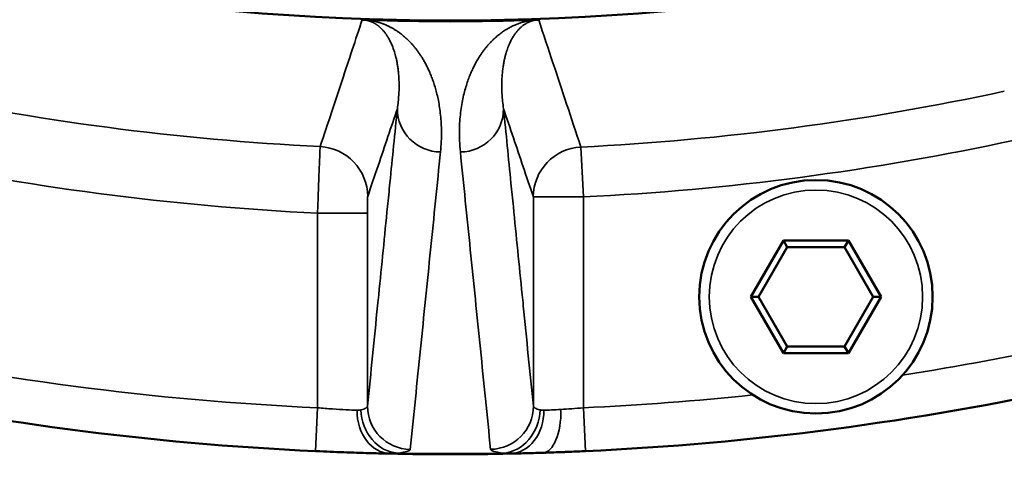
# Model space of a CAD drawing. Header units: millimetres. Extents: x 40 to 2195, y 40 to 1687.
# Tile 103 of 185: x 911 to 941, y 1323 to 1337. Entities that reach past the tile are written whole.
import ezdxf

# ---------------------------------------------------------------- set-up
doc = ezdxf.new("R2010")
doc.units = ezdxf.units.MM
doc.header["$LTSCALE"] = 8
for name, color, linetype, lineweight in [('Dimension (ISO)', 7, 'Continuous', 25), ('Visible (ISO)', 7, 'Continuous', 50), ('Visible Narrow (ISO)', 7, 'Continuous', 35)]:
    doc.layers.add(name, color=color, linetype=linetype, lineweight=lineweight)
doc.styles.add('Note Text (ANSI)', font='tahoma.ttf')
doc.dimstyles.new('Default (ISO)', dxfattribs={"dimscale": 8, "dimtxt": 1, "dimasz": 2.5, "dimexe": 3.175, "dimexo": 0, "dimgap": 0.762, "dimtad": 1, "dimrnd": 1e-08, "dimzin": 0, "dimdsep": 46, "dimtxsty": 'Note Text (ANSI)', "dimcen": 0.09, "dimdle": 10, "dimclrd": 1, "dimclre": 1, "dimclrt": 1, "dimazin": 0, "dimtfac": 3.5052, "dimtmove": 0, "dimatfit": 3, "dimfxl": 1, "dimtolj": 1, "dimtzin": 0, "dimlwd": -1, "dimlwe": -1, "dimarcsym": 0})

# ---------------------------------------------------------------- blocks, each defined once
blk = doc.blocks.new('*D21')
at = {"layer": 'Defpoints', "color": 0, "transparency": 16777216}
for p in [(917.958, 1414.332), (929.955, 1409.323)]:
    blk.add_point(p, dxfattribs=at)
at = {"layer": 'Dimension (ISO)', "color": 1, "transparency": 16777216}
for p, q in [((899.502, 1422.037), (881.046, 1429.743)), ((917.958, 1414.332), (929.955, 1409.323)), ((948.411, 1401.618), (1182.319, 1303.959))]:
    blk.add_line(p, q, dxfattribs=at)
for points in [[(900.786, 1425.113), (898.218, 1418.961), (917.958, 1414.332)], [(949.695, 1404.694), (947.126, 1398.542), (929.955, 1409.323)]]:
    blk.add_solid(points, dxfattribs=at)
at = {"layer": 'Dimension (ISO)', "color": 1, "transparency": 16777216, "insert": (1075.448, 1366.526), "char_height": 8, "attachment_point": 1, "rotation": 337.3392, "style": 'Note Text (ANSI)'}
blk.add_mtext('\\A1;∅13.00 mm [∅0.512 in]', dxfattribs=at)

msp = doc.modelspace()

# ---------------------------------------------------------------- linework, layer by layer
at = {"layer": 'Visible (ISO)'}
for p, q in [((932.97, 1328.546), (933.945, 1330.236)), ((933.945, 1330.236), (935.896, 1330.236)), ((934.061, 1330.036), (933.945, 1330.236)), ((935.781, 1330.036), (935.896, 1330.236)), ((935.896, 1330.236), (936.872, 1328.546)), ((933.201, 1328.546), (934.061, 1330.036)), ((934.061, 1330.036), (935.781, 1330.036)), ((935.781, 1330.036), (936.641, 1328.546)), ((933.945, 1326.856), (932.97, 1328.546)), ((933.201, 1328.546), (932.97, 1328.546)), ((934.061, 1327.056), (933.201, 1328.546)), ((936.641, 1328.546), (935.781, 1327.056)), ((936.872, 1328.546), (935.896, 1326.856)), ((936.641, 1328.546), (936.872, 1328.546)), ((934.061, 1327.056), (933.945, 1326.856)), ((935.781, 1327.056), (934.061, 1327.056)), ((935.781, 1327.056), (935.896, 1326.856)), ((935.896, 1326.856), (933.945, 1326.856))]:
    msp.add_line(p, q, dxfattribs=at)
msp.add_circle((934.921, 1328.546), 3.5, dxfattribs=at)
for radius, start, end in [(75, 193.4934, 346.5066), (75.026, 268.0663, 271.9337), (88, 257.63572, 267.36428), (88, 272.63572, 282.36428), (88, 268.82664, 271.17336)]:
    msp.add_arc((923.956, 1411.827), radius, start, end, dxfattribs=at)
msp.add_ellipse((926.683, 1325.17), major_axis=(0.041, -1.299), ratio=0.450164, start_param=6.283102, end_param=6.283209, dxfattribs=at)
for points, knots in [([(921.31, 1336.847), (921.319, 1336.847), (921.33, 1336.847), (921.343, 1336.846), (921.346, 1336.846), (921.349, 1336.846), (921.353, 1336.846), (921.362, 1336.846), (921.372, 1336.846), (921.382, 1336.845), (921.396, 1336.845), (921.41, 1336.844), (921.425, 1336.844)], [0, 0, 0, 0, 0.333333, 0.333333, 0.333333, 0.421036, 0.421036, 0.421036, 0.666667, 0.666667, 0.666667, 1, 1, 1, 1]), ([(926.488, 1336.844), (926.511, 1336.845), (926.532, 1336.845), (926.551, 1336.846), (926.557, 1336.846), (926.564, 1336.846), (926.57, 1336.846), (926.582, 1336.846), (926.593, 1336.847), (926.603, 1336.847)], [0, 0, 0, 0, 0.5, 0.5, 0.5, 0.6679356, 0.6679356, 0.6679356, 1, 1, 1, 1]), ([(920.751, 1323.886), (920.755, 1323.886), (921.024, 1323.876), (921.284, 1323.868), (921.513, 1323.861)], [0.3284375, 0.3284375, 0.3284375, 0.3284375, 0.3333333, 0.6563807, 0.6563807, 0.6563807, 0.6563807]), ([(925.758, 1323.846), (925.889, 1323.848), (926.036, 1323.852), (926.197, 1323.856), (926.358, 1323.86), (926.533, 1323.865), (926.723, 1323.871)], [0, 0, 0, 0, 0.5, 0.5, 0.5, 1, 1, 1, 1]), ([(927.062, 1323.882), (927.154, 1323.885), (927.248, 1323.889), (927.342, 1323.893), (927.386, 1323.894), (927.431, 1323.896), (927.475, 1323.898)], [0.2777419, 0.2777419, 0.2777419, 0.2777419, 0.5, 0.5, 0.5, 0.6031056, 0.6031056, 0.6031056, 0.6031056])]:
    msp.add_open_spline(points, degree=3, knots=knots, dxfattribs=at)
for points in [[(919.91, 1323.92), (919.92, 1323.92), (919.93, 1323.92), (919.94, 1323.919)], [(920.751, 1323.886), (920.489, 1323.895), (920.213, 1323.906), (919.94, 1323.919)], [(922.051, 1323.848), (921.893, 1323.851), (921.711, 1323.856), (921.513, 1323.861)], [(922.052, 1323.848), (922.087, 1323.847), (922.121, 1323.846), (922.154, 1323.846)], [(927.062, 1323.882), (926.947, 1323.878), (926.835, 1323.874), (926.726, 1323.871)], [(927.963, 1323.919), (927.8, 1323.911), (927.636, 1323.904), (927.475, 1323.898)], [(927.963, 1323.919), (927.976, 1323.919), (927.99, 1323.92), (928.003, 1323.92)]]:
    msp.add_open_spline(points, degree=3, dxfattribs=at)
at = {"layer": 'Visible Narrow (ISO)'}
for p, q in [((927.943, 1331.537), (927.869, 1333.035)), ((920.758, 1332.827), (920.759, 1332.827)), ((927.943, 1331.537), (926.443, 1331.537)), ((926.443, 1325.269), (926.443, 1331.537)), ((927.943, 1325.219), (927.943, 1331.537)), ((919.969, 1331.049), (919.969, 1325.219)), ((919.969, 1331.049), (921.469, 1331.049)), ((921.469, 1331.049), (921.469, 1325.269)), ((919.969, 1325.219), (919.91, 1323.92)), ((928.003, 1323.92), (927.943, 1325.219))]:
    msp.add_line(p, q, dxfattribs=at)
msp.add_circle((934.921, 1328.546), 3.2, dxfattribs=at)
for radius, start, end in [(78.877, 257.84022, 267.15978), (78.89, 272.8428, 282.1572), (80.389, 272.8428, 282.1572), (80.876, 257.82566, 267.17434), (86.7, 257.63572, 267.36428), (86.7, 278.99529, 282.36428), (86.7, 272.63572, 276.00471), (87.981, 268.96887, 271.03113)]:
    msp.add_arc((923.956, 1411.827), radius, start, end, dxfattribs=at)
for centre, major_axis, ratio, start_param, end_param in [((923.664, 1334.183), (-1.294, 0.13), 0.996196, 0.100308, 1.666589), ((924.249, 1334.183), (1.294, 0.13), 0.996196, 4.616597, 6.182878), ((919.974, 1331.55), (1.421, -0.481), 0.99963, 0.326482, 1.847479), ((927.943, 1331.537), (-1.421, -0.481), 0.99963, 4.435754, 5.956725), ((922.769, 1325.269), (-1.294, 0.13), 0.996203, 0.100398, 1.656776), ((925.144, 1325.269), (1.293, 0.13), 0.996202, 4.626385, 6.182791), ((922.181, 1325.146), (-0.027, -1.3), 0.789781, 4.728561, 6.283186), ((922.396, 1325.155), (0.172, -1.288), 0.864872, 4.597578, 6.109722), ((925.516, 1325.155), (-0.172, -1.289), 0.864878, 0.173695, 1.685657), ((925.732, 1325.146), (0.027, -1.3), 0.789779, 0.000006, 1.554621), ((926.683, 1325.17), (0.041, -1.299), 0.450164, 0.000024, 1.556627)]:
    msp.add_ellipse(centre, major_axis=major_axis, ratio=ratio, start_param=start_param, end_param=end_param, dxfattribs=at)
for points, knots in [([(921.31, 1336.847), (921.211, 1336.548), (921.111, 1336.246), (921.01, 1335.944), (920.91, 1335.641), (920.81, 1335.339), (920.706, 1335.027), (920.603, 1334.716), (920.497, 1334.396), (920.387, 1334.066), (920.277, 1333.736), (920.164, 1333.397), (920.048, 1333.047)], [0, 0, 0, 0, 0.25, 0.25, 0.25, 0.5, 0.5, 0.5, 0.75, 0.75, 0.75, 1, 1, 1, 1]), ([(923.659, 1332.888), (923.67, 1332.997), (923.685, 1333.206), (923.69, 1333.492), (923.681, 1333.753), (923.661, 1333.994), (923.632, 1334.219), (923.596, 1334.428), (923.553, 1334.62), (923.507, 1334.794), (923.457, 1334.954), (923.405, 1335.1), (923.352, 1335.234), (923.297, 1335.357), (923.242, 1335.471), (923.187, 1335.575), (923.131, 1335.671), (923.076, 1335.76), (923.021, 1335.842), (922.965, 1335.919), (922.91, 1335.992), (922.855, 1336.059), (922.801, 1336.121), (922.747, 1336.179), (922.696, 1336.231), (922.646, 1336.279), (922.598, 1336.322), (922.552, 1336.361), (922.508, 1336.397), (922.466, 1336.43), (922.425, 1336.46), (922.386, 1336.488), (922.348, 1336.514), (922.31, 1336.539), (922.273, 1336.561), (922.237, 1336.583), (922.202, 1336.603), (922.167, 1336.622), (922.133, 1336.639), (922.099, 1336.656), (922.067, 1336.671), (922.035, 1336.685), (922.003, 1336.699), (921.973, 1336.712), (921.943, 1336.723), (921.913, 1336.734), (921.885, 1336.744), (921.856, 1336.754), (921.829, 1336.763), (921.802, 1336.771), (921.775, 1336.779), (921.749, 1336.786), (921.722, 1336.793), (921.696, 1336.799), (921.67, 1336.805), (921.642, 1336.811), (921.614, 1336.817), (921.583, 1336.823), (921.55, 1336.828), (921.514, 1336.834), (921.474, 1336.839), (921.442, 1336.842), (921.425, 1336.844)], [0, 0, 0, 0, 0.0166667, 0.0333333, 0.05, 0.0666667, 0.0833333, 0.1, 0.1166667, 0.1333333, 0.15, 0.1666667, 0.1833333, 0.2, 0.2166667, 0.2333333, 0.25, 0.2666667, 0.2833333, 0.3, 0.3166667, 0.3333333, 0.35, 0.3666667, 0.3833333, 0.4, 0.4166667, 0.4333333, 0.45, 0.4666667, 0.4833333, 0.5, 0.5166667, 0.5333333, 0.55, 0.5666667, 0.5833333, 0.6, 0.6166667, 0.6333333, 0.65, 0.6666667, 0.6833333, 0.7, 0.7166667, 0.7333333, 0.75, 0.7666667, 0.7833333, 0.8, 0.8166667, 0.8333333, 0.85, 0.8666667, 0.8833333, 0.9, 0.9166667, 0.9333333, 0.95, 0.9666667, 0.9833333, 1, 1, 1, 1]), ([(926.488, 1336.844), (926.467, 1336.842), (926.447, 1336.84), (926.428, 1336.837), (926.409, 1336.835), (926.391, 1336.832), (926.373, 1336.83), (926.355, 1336.827), (926.338, 1336.824), (926.321, 1336.821), (926.303, 1336.818), (926.286, 1336.814), (926.269, 1336.811), (926.252, 1336.807), (926.235, 1336.804), (926.218, 1336.799), (926.201, 1336.795), (926.183, 1336.791), (926.166, 1336.786), (926.149, 1336.782), (926.131, 1336.777), (926.114, 1336.772), (926.097, 1336.767), (926.079, 1336.761), (926.062, 1336.756), (926.045, 1336.75), (926.028, 1336.744), (926.011, 1336.738), (925.994, 1336.732), (925.977, 1336.726), (925.96, 1336.719), (925.943, 1336.713), (925.926, 1336.706), (925.909, 1336.699), (925.892, 1336.691), (925.875, 1336.684), (925.857, 1336.676), (925.84, 1336.668), (925.823, 1336.66), (925.805, 1336.652), (925.788, 1336.643), (925.77, 1336.634), (925.752, 1336.624), (925.734, 1336.615), (925.715, 1336.605), (925.696, 1336.594), (925.678, 1336.584), (925.658, 1336.573), (925.639, 1336.561), (925.62, 1336.549), (925.6, 1336.537), (925.581, 1336.524), (925.561, 1336.511), (925.541, 1336.498), (925.522, 1336.485), (925.503, 1336.471), (925.484, 1336.457), (925.465, 1336.443), (925.446, 1336.429), (925.427, 1336.415), (925.409, 1336.4), (925.39, 1336.386), (925.372, 1336.37), (925.353, 1336.355), (925.335, 1336.339), (925.316, 1336.323), (925.298, 1336.306), (925.279, 1336.29), (925.26, 1336.272), (925.242, 1336.254), (925.223, 1336.236), (925.204, 1336.217), (925.184, 1336.197), (925.165, 1336.178), (925.146, 1336.157), (925.126, 1336.135), (925.106, 1336.114), (925.086, 1336.091), (925.066, 1336.068), (925.046, 1336.044), (925.025, 1336.019), (925.005, 1335.993), (924.984, 1335.967), (924.963, 1335.94), (924.943, 1335.912), (924.922, 1335.884), (924.901, 1335.854), (924.879, 1335.823), (924.858, 1335.792), (924.837, 1335.76), (924.816, 1335.726), (924.795, 1335.693), (924.774, 1335.658), (924.753, 1335.621), (924.732, 1335.585), (924.711, 1335.547), (924.69, 1335.507), (924.67, 1335.468), (924.649, 1335.427), (924.629, 1335.383), (924.608, 1335.34), (924.588, 1335.295), (924.568, 1335.247), (924.547, 1335.2), (924.527, 1335.149), (924.507, 1335.096), (924.487, 1335.043), (924.468, 1334.987), (924.448, 1334.928), (924.429, 1334.869), (924.41, 1334.806), (924.392, 1334.74), (924.374, 1334.674), (924.357, 1334.604), (924.341, 1334.532), (924.324, 1334.459), (924.31, 1334.384), (924.296, 1334.306), (924.283, 1334.228), (924.271, 1334.148), (924.262, 1334.065), (924.252, 1333.982), (924.243, 1333.896), (924.237, 1333.806), (924.231, 1333.717), (924.227, 1333.623), (924.226, 1333.526), (924.225, 1333.429), (924.226, 1333.328), (924.23, 1333.222), (924.235, 1333.115), (924.242, 1333.004), (924.254, 1332.888)], [0, 0, 0, 0, 0.022727, 0.022727, 0.022727, 0.045455, 0.045455, 0.045455, 0.068182, 0.068182, 0.068182, 0.090909, 0.090909, 0.090909, 0.113636, 0.113636, 0.113636, 0.136364, 0.136364, 0.136364, 0.159091, 0.159091, 0.159091, 0.181818, 0.181818, 0.181818, 0.204545, 0.204545, 0.204545, 0.227273, 0.227273, 0.227273, 0.25, 0.25, 0.25, 0.272727, 0.272727, 0.272727, 0.295455, 0.295455, 0.295455, 0.318182, 0.318182, 0.318182, 0.340909, 0.340909, 0.340909, 0.363636, 0.363636, 0.363636, 0.386364, 0.386364, 0.386364, 0.409091, 0.409091, 0.409091, 0.431818, 0.431818, 0.431818, 0.454545, 0.454545, 0.454545, 0.477273, 0.477273, 0.477273, 0.5, 0.5, 0.5, 0.522727, 0.522727, 0.522727, 0.545455, 0.545455, 0.545455, 0.568182, 0.568182, 0.568182, 0.590909, 0.590909, 0.590909, 0.613636, 0.613636, 0.613636, 0.636364, 0.636364, 0.636364, 0.659091, 0.659091, 0.659091, 0.681818, 0.681818, 0.681818, 0.704545, 0.704545, 0.704545, 0.727273, 0.727273, 0.727273, 0.75, 0.75, 0.75, 0.772727, 0.772727, 0.772727, 0.795455, 0.795455, 0.795455, 0.818182, 0.818182, 0.818182, 0.840909, 0.840909, 0.840909, 0.863636, 0.863636, 0.863636, 0.886364, 0.886364, 0.886364, 0.909091, 0.909091, 0.909091, 0.931818, 0.931818, 0.931818, 0.954545, 0.954545, 0.954545, 0.977273, 0.977273, 0.977273, 1, 1, 1, 1]), ([(927.869, 1333.035), (927.723, 1333.472), (927.58, 1333.905), (927.441, 1334.321), (927.303, 1334.737), (927.17, 1335.136), (927.032, 1335.553), (926.894, 1335.971), (926.749, 1336.405), (926.603, 1336.847)], [0, 0, 0, 0, 0.333333, 0.333333, 0.333333, 0.666667, 0.666667, 0.666667, 1, 1, 1, 1]), ([(921.469, 1325.269), (921.571, 1326.278), (921.671, 1327.281), (921.771, 1328.278), (921.782, 1328.388), (921.793, 1328.498), (921.805, 1328.608), (921.893, 1329.494), (921.982, 1330.374), (922.069, 1331.249), (922.093, 1331.486), (922.117, 1331.722), (922.141, 1331.959), (922.215, 1332.704), (922.29, 1333.445), (922.364, 1334.183)], [0, 0, 0, 0, 0.333333, 0.333333, 0.333333, 0.370179, 0.370179, 0.370179, 0.666667, 0.666667, 0.666667, 0.746884, 0.746884, 0.746884, 1, 1, 1, 1]), ([(922.364, 1334.183), (922.272, 1333.91), (922.177, 1333.631), (922.081, 1333.346), (921.985, 1333.061), (921.887, 1332.771), (921.786, 1332.472), (921.684, 1332.173), (921.58, 1331.865), (921.474, 1331.55)], [0, 0, 0, 0, 0.333333, 0.333333, 0.333333, 0.666667, 0.666667, 0.666667, 1, 1, 1, 1]), ([(926.443, 1331.537), (926.339, 1331.845), (926.237, 1332.148), (926.137, 1332.443), (926.038, 1332.737), (925.941, 1333.023), (925.843, 1333.312), (925.746, 1333.601), (925.647, 1333.892), (925.549, 1334.183)], [0, 0, 0, 0, 0.333333, 0.333333, 0.333333, 0.666667, 0.666667, 0.666667, 1, 1, 1, 1]), ([(925.549, 1334.183), (925.624, 1333.442), (925.698, 1332.697), (925.773, 1331.949), (925.797, 1331.716), (925.82, 1331.483), (925.843, 1331.249), (925.931, 1330.373), (926.02, 1329.491), (926.109, 1328.605), (926.12, 1328.496), (926.131, 1328.387), (926.141, 1328.279), (926.241, 1327.282), (926.342, 1326.279), (926.443, 1325.269)], [0, 0, 0, 0, 0.254188, 0.254188, 0.254188, 0.333333, 0.333333, 0.333333, 0.63029, 0.63029, 0.63029, 0.666667, 0.666667, 0.666667, 1, 1, 1, 1]), ([(920.048, 1333.047), (920.047, 1333.042), (920.044, 1332.967), (920.032, 1332.673), (920.014, 1332.226), (919.993, 1331.667), (919.977, 1331.255), (919.969, 1331.049)], [0, 0, 0, 0, 0.2, 0.4, 0.6, 0.8, 1, 1, 1, 1]), ([(922.752, 1323.974), (922.854, 1324.983), (922.956, 1325.986), (923.058, 1326.983), (923.159, 1327.98), (923.26, 1328.97), (923.36, 1329.954), (923.46, 1330.938), (923.56, 1331.916), (923.659, 1332.888)], [0, 0, 0, 0, 0.333333, 0.333333, 0.333333, 0.666667, 0.666667, 0.666667, 1, 1, 1, 1]), ([(924.254, 1332.888), (924.353, 1331.916), (924.453, 1330.938), (924.553, 1329.954), (924.653, 1328.97), (924.754, 1327.98), (924.855, 1326.983), (924.957, 1325.987), (925.059, 1324.984), (925.161, 1323.974)], [0, 0, 0, 0, 0.3333333, 0.3333333, 0.3333333, 0.6666667, 0.6666667, 0.6666667, 1, 1, 1, 1]), ([(921.474, 1331.55), (921.474, 1331.549), (921.473, 1331.548), (921.473, 1331.546), (921.473, 1331.542), (921.473, 1331.534), (921.472, 1331.522), (921.472, 1331.515), (921.472, 1331.507), (921.472, 1331.497), (921.472, 1331.484), (921.471, 1331.468), (921.471, 1331.45), (921.471, 1331.434), (921.471, 1331.416), (921.471, 1331.397), (921.47, 1331.379), (921.47, 1331.36), (921.47, 1331.339), (921.47, 1331.314), (921.47, 1331.286), (921.47, 1331.257), (921.47, 1331.239), (921.47, 1331.22), (921.47, 1331.201), (921.47, 1331.167), (921.469, 1331.131), (921.469, 1331.094), (921.469, 1331.079), (921.469, 1331.065), (921.469, 1331.049)], [0.0000001, 0.0000001, 0.0000001, 0.0000001, 0.0628531, 0.0628531, 0.0628531, 0.2, 0.2, 0.2, 0.2839063, 0.2839063, 0.2839063, 0.4, 0.4, 0.4, 0.5030358, 0.5030358, 0.5030358, 0.6, 0.6, 0.6, 0.7220726, 0.7220726, 0.7220726, 0.8, 0.8, 0.8, 0.9431021, 0.9431021, 0.9431021, 1, 1, 1, 1]), ([(919.969, 1325.219), (920.122, 1325.206), (920.427, 1325.183), (920.84, 1325.159), (921.062, 1325.149), (921.154, 1325.146)], [0, 0, 0, 0, 0.3333333, 0.6666667, 0.9999978, 0.9999978, 0.9999978, 0.9999978]), ([(921.27, 1325.155), (921.334, 1325.171), (921.433, 1325.207), (921.468, 1325.248), (921.469, 1325.269)], [0.0000067, 0.0000067, 0.0000067, 0.0000067, 0.5, 1, 1, 1, 1]), ([(926.443, 1325.269), (926.445, 1325.248), (926.48, 1325.207), (926.579, 1325.171), (926.643, 1325.155)], [0.0000004, 0.0000004, 0.0000004, 0.0000004, 0.5, 1, 1, 1, 1]), ([(921.154, 1325.146), (921.176, 1325.145), (921.196, 1325.145), (921.215, 1325.147), (921.235, 1325.148), (921.253, 1325.151), (921.269, 1325.155)], [0, 0, 0, 0, 0.5, 0.5, 0.5, 0.9989295, 0.9989295, 0.9989295, 0.9989295]), ([(926.643, 1325.155), (926.66, 1325.151), (926.678, 1325.148), (926.698, 1325.147), (926.71, 1325.146), (926.724, 1325.145), (926.737, 1325.145), (926.744, 1325.145), (926.751, 1325.145), (926.759, 1325.146)], [0.001144, 0.001144, 0.001144, 0.001144, 0.5, 0.5, 0.5, 0.8317094, 0.8317094, 0.8317094, 0.9999992, 0.9999992, 0.9999992, 0.9999992]), ([(926.759, 1325.146), (926.826, 1325.148), (926.982, 1325.155), (927.169, 1325.164), (927.268, 1325.17)], [0, 0, 0, 0, 0.5, 0.9999991, 0.9999991, 0.9999991, 0.9999991]), ([(922.154, 1323.846), (922.169, 1323.846), (922.182, 1323.845), (922.196, 1323.846), (922.222, 1323.846), (922.246, 1323.847), (922.27, 1323.848), (922.307, 1323.85), (922.341, 1323.855), (922.373, 1323.861)], [0.0000021, 0.0000021, 0.0000021, 0.0000021, 0.173427, 0.173427, 0.173427, 0.5, 0.5, 0.5, 1, 1, 1, 1]), ([(925.161, 1323.974), (925.163, 1323.952), (925.233, 1323.912), (925.417, 1323.877), (925.54, 1323.86)], [0.0000787, 0.0000787, 0.0000787, 0.0000787, 0.5, 0.9999986, 0.9999986, 0.9999986, 0.9999986]), ([(925.54, 1323.86), (925.572, 1323.855), (925.607, 1323.85), (925.643, 1323.848), (925.679, 1323.846), (925.718, 1323.845), (925.758, 1323.846)], [0, 0, 0, 0, 0.5, 0.5, 0.5, 1, 1, 1, 1])]:
    msp.add_open_spline(points, degree=3, knots=knots, dxfattribs=at)
for points in [[(922.364, 1334.183), (922.375, 1334.256), (922.392, 1334.397), (922.408, 1334.589), (922.416, 1334.765), (922.417, 1334.927), (922.412, 1335.078), (922.402, 1335.219), (922.389, 1335.348), (922.373, 1335.466), (922.354, 1335.573), (922.334, 1335.671), (922.312, 1335.762), (922.289, 1335.845), (922.265, 1335.921), (922.241, 1335.991), (922.216, 1336.056), (922.191, 1336.116), (922.166, 1336.172), (922.14, 1336.223), (922.115, 1336.272), (922.089, 1336.317), (922.063, 1336.359), (922.038, 1336.398), (922.013, 1336.433), (921.989, 1336.465), (921.966, 1336.494), (921.943, 1336.521), (921.922, 1336.545), (921.901, 1336.567), (921.881, 1336.587), (921.862, 1336.606), (921.843, 1336.623), (921.824, 1336.639), (921.806, 1336.655), (921.788, 1336.669), (921.77, 1336.683), (921.752, 1336.695), (921.735, 1336.707), (921.718, 1336.718), (921.702, 1336.728), (921.686, 1336.738), (921.67, 1336.747), (921.654, 1336.755), (921.639, 1336.763), (921.624, 1336.77), (921.609, 1336.777), (921.595, 1336.783), (921.581, 1336.789), (921.567, 1336.795), (921.553, 1336.8), (921.539, 1336.805), (921.526, 1336.809), (921.512, 1336.813), (921.499, 1336.817), (921.485, 1336.821), (921.47, 1336.825), (921.454, 1336.829), (921.437, 1336.832), (921.419, 1336.836), (921.398, 1336.839), (921.374, 1336.842), (921.344, 1336.845), (921.322, 1336.846), (921.31, 1336.847)], [(926.603, 1336.847), (926.591, 1336.846), (926.568, 1336.845), (926.534, 1336.842), (926.504, 1336.837), (926.476, 1336.832), (926.449, 1336.827), (926.423, 1336.82), (926.397, 1336.812), (926.37, 1336.803), (926.343, 1336.794), (926.317, 1336.783), (926.291, 1336.771), (926.265, 1336.759), (926.239, 1336.745), (926.213, 1336.73), (926.187, 1336.713), (926.16, 1336.695), (926.132, 1336.675), (926.104, 1336.652), (926.074, 1336.627), (926.046, 1336.601), (926.018, 1336.573), (925.99, 1336.544), (925.963, 1336.514), (925.937, 1336.481), (925.91, 1336.446), (925.882, 1336.408), (925.854, 1336.366), (925.826, 1336.321), (925.797, 1336.27), (925.768, 1336.216), (925.739, 1336.156), (925.711, 1336.091), (925.683, 1336.02), (925.655, 1335.943), (925.628, 1335.86), (925.603, 1335.769), (925.578, 1335.667), (925.555, 1335.555), (925.534, 1335.428), (925.517, 1335.288), (925.504, 1335.136), (925.497, 1334.975), (925.496, 1334.801), (925.503, 1334.614), (925.519, 1334.41), (925.538, 1334.261), (925.549, 1334.183)], [(927.268, 1325.17), (927.372, 1325.176), (927.592, 1325.191), (927.826, 1325.209), (927.943, 1325.219)], [(922.373, 1323.861), (922.496, 1323.877), (922.68, 1323.912), (922.75, 1323.952), (922.752, 1323.974)]]:
    msp.add_open_spline(points, degree=3, dxfattribs=at)

# ---------------------------------------------------------------- dimensions: what is measured, and where the dimension line sits
at = {"layer": 'Dimension (ISO)', "color": 1, "true_color": 0xff0000}
dim = msp.add_diameter_dim_2p(p1=(917.958, 1414.332), p2=(929.955, 1409.323), text='<> mm [∅0.512 in]', dimstyle='Default (ISO)', override={"dimgap": 0.762, "dimdec": 2, "dimlfac": 1, "dimpost": '', "dimtol": 0, "dimlim": 0, "dimtp": 0, "dimtm": 0, "dimtdec": 2, "dimatfit": 2}, dxfattribs=at)
dim.commit()
dim.dimension.update_dxf_attribs({"geometry": '*D21', "text_midpoint": (1122.88, 1328.775), "dimtype": 163})

doc.saveas('drawing.dxf')
